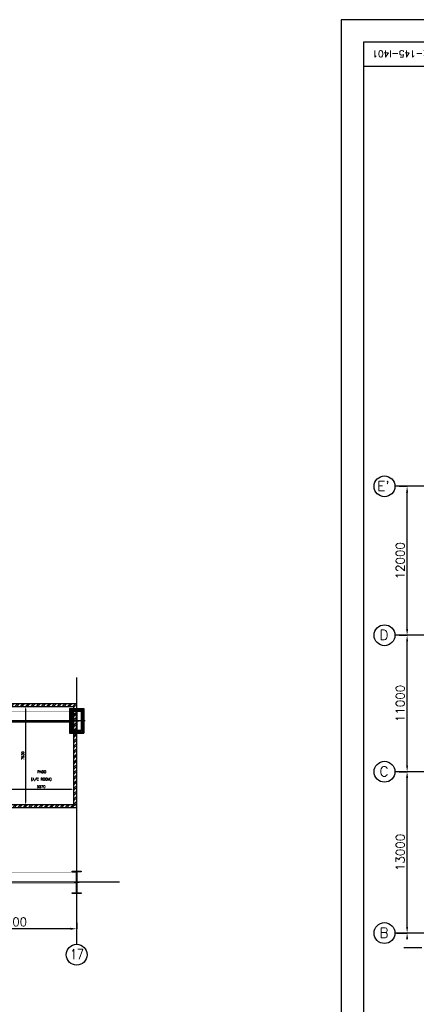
# Model space of a CAD drawing. Extents: x 361682 to 759535, y 756798 to 1113679.
# Tile 20 of 80: x 462327 to 494328, y 932820 to 1012161. Entities that reach past the tile are written whole.
import ezdxf

# ---------------------------------------------------------------- set-up
doc = ezdxf.new("R2010")
doc.units = 0
doc.header["$LTSCALE"] = 700
doc.header["$MEASUREMENT"] = 0
doc.header["$PDMODE"] = 2
doc.header["$PDSIZE"] = -1
doc.linetypes.add('CENTER', pattern=[2, 1.25, -0.25, 0.25, -0.25])
doc.layers.get('0').update_dxf_attribs({"linetype": 'CONTINUOUS'})
doc.layers.get('DEFPOINTS').update_dxf_attribs({"linetype": 'CONTINUOUS'})
for name, color, linetype in [('BRACING', 7, 'CONTINUOUS'), ('CEN', 2, 'CENTER'), ('COL', 1, 'CONTINUOUS'), ('DIM', 4, 'CONTINUOUS'), ('GRID', 9, 'CONTINUOUS'), ('LAYOUT', 4, 'CONTINUOUS'), ('OWS', 7, 'CONTINUOUS'), ('ROOM', 7, 'CONTINUOUS'), ('TEXT', 4, 'CONTINUOUS'), ('WALL', 7, 'CONTINUOUS')]:
    doc.layers.add(name, color=color, linetype=linetype)
doc.styles.add('ROMANC', font='romanc')
doc.styles.add('ROMANS', font='romans.shx')
doc.styles.add('ROMANT', font='ROMANT')
doc.styles.add('SIMPLEX', font='SIMPLEX.SHX')
doc.dimstyles.new('K2', dxfattribs={"dimtxt": 700, "dimasz": 500, "dimexe": 500, "dimexo": 200, "dimgap": 200, "dimtad": 1, "dimdec": 0, "dimzin": 0, "dimdsep": 46, "dimtxsty": 'ROMANT', "dimcen": 0.09, "dimclrd": 256, "dimclre": 9, "dimclrt": 256, "dimadec": 0, "dimazin": 0, "dimtfac": 1, "dimtdec": 0, "dimtofl": 0, "dimtmove": 1, "dimatfit": 3, "dimfxl": 0.18, "dimtolj": 1, "dimtzin": 0, "dimarcsym": 0})
doc.dimstyles.new('STANDARD$0', dxfattribs={"dimtxt": 200, "dimasz": 200, "dimexe": 0, "dimexo": 100, "dimgap": 100, "dimtad": 1, "dimdec": 0, "dimzin": 0, "dimdsep": 46, "dimtxsty": 'ROMANS', "dimcen": 0.09, "dimclrd": 256, "dimclre": 256, "dimclrt": 256, "dimadec": 0, "dimazin": 0, "dimtfac": 1, "dimtdec": 0, "dimtmove": 0, "dimatfit": 3, "dimfxl": 1, "dimtolj": 1, "dimtzin": 0, "dimlwd": -1, "dimlwe": -1, "dimarcsym": 0})

# ---------------------------------------------------------------- blocks, each defined once
blk = doc.blocks.new('BORDER')
for p, q in [((1, 1), (0, 1)), ((0, 1), (0, 0))]:
    blk.add_line(p, q)
blk = doc.blocks.new('*D1043')
at = {"layer": 'DEFPOINTS', "color": 0, "transparency": 16777216}
for p in [(455927, 940532), (455927, 938907), (466927, 939388)]:
    blk.add_point(p, dxfattribs=at)
at = {"layer": 'DIM', "color": 9, "lineweight": -2, "transparency": 16777216}
for p, q in [((455927, 940532), (455927, 938907)), ((466927, 939388), (466927, 938907))]:
    blk.add_line(p, q, dxfattribs=at)
at = {"layer": 'DIM', "lineweight": -2, "transparency": 16777216}
blk.add_line((466427, 938907), (456427, 938907), dxfattribs=at)
at = {"layer": 'DIM', "transparency": 16777216}
for points in [[(456427, 938990), (456427, 938823), (455927, 938907)], [(466427, 938990), (466427, 938823), (466927, 938907)]]:
    blk.add_solid(points, dxfattribs=at)
at = {"layer": 'DIM', "transparency": 16777216, "insert": (461427, 939457), "char_height": 700, "attachment_point": 5, "style": 'ROMANT'}
blk.add_mtext('\\A1;11000', dxfattribs=at)
blk = doc.blocks.new('C-ROW COLUMN')
at = {"layer": 'COL'}
h = blk.add_hatch(dxfattribs=at)
h.set_pattern_fill('ANSI31', color=256, scale=200, style=0)
h.set_pattern_definition([(45, (-1315.907, -6.545), (-17.6776695, 17.6776695), [])])
h.paths.add_polyline_path([(77855, 120865), (77055, 120865), (77055, 120820), (77855, 120820)])
h.paths.add_polyline_path([(77478, 120820), (77433, 120820), (77433, 119310), (77478, 119310)])
h.paths.add_polyline_path([(77855, 119310), (77055, 119310), (77055, 119265), (77855, 119265)])
at = {"layer": 'CEN'}
for p, q in [((77455, 119265), (77455, 120865)), ((77264, 120065), (77647, 120065))]:
    blk.add_line(p, q, dxfattribs=at)
at = {"layer": 'COL'}
for points in [[(77055, 120865), (77855, 120865), (77855, 120820), (77055, 120820)], [(77433, 120820), (77478, 120820), (77478, 119310), (77433, 119310)], [(77055, 119310), (77855, 119310), (77855, 119265), (77055, 119265)]]:
    blk.add_lwpolyline(points, close=True, dxfattribs=at)
blk = doc.blocks.new('*D1139')
at = {"layer": 'DEFPOINTS', "color": 0, "transparency": 16777216}
for p in [(461427, 950157), (466697, 950157), (466697, 950157)]:
    blk.add_point(p, dxfattribs=at)
at = {"layer": 'ROOM', "transparency": 16777216}
for p, q in [((461427, 950257), (461427, 950157)), ((466697, 950257), (466697, 950157))]:
    blk.add_line(p, q, dxfattribs=at)
at = {"layer": 'ROOM', "color": 3, "transparency": 16777216}
blk.add_line((461627, 950157), (466497, 950157), dxfattribs=at)
for points in [[(461627, 950190), (461627, 950123), (461427, 950157)], [(466497, 950190), (466497, 950123), (466697, 950157)]]:
    blk.add_solid(points, dxfattribs=at)
at = {"layer": 'ROOM', "color": 3, "transparency": 16777216, "insert": (464062, 950357), "char_height": 200, "attachment_point": 5, "style": 'ROMANS'}
blk.add_mtext('\\A1;5270', dxfattribs=at)
blk = doc.blocks.new('*D1142')
at = {"layer": 'DEFPOINTS', "color": 0, "transparency": 16777216}
for p in [(462914, 956818), (462775, 948888), (462786, 948888)]:
    blk.add_point(p, dxfattribs=at)
at = {"layer": 'ROOM', "transparency": 16777216}
for p, q in [((462814, 956818), (462786, 956818)), ((462875, 948888), (462786, 948888))]:
    blk.add_line(p, q, dxfattribs=at)
at = {"layer": 'ROOM', "color": 3, "transparency": 16777216}
blk.add_line((462786, 956618), (462786, 949088), dxfattribs=at)
for points in [[(462753, 956618), (462820, 956618), (462786, 956818)], [(462753, 949088), (462820, 949088), (462786, 948888)]]:
    blk.add_solid(points, dxfattribs=at)
at = {"layer": 'ROOM', "color": 3, "transparency": 16777216, "insert": (462586, 952853), "char_height": 200, "attachment_point": 5, "rotation": 90, "style": 'ROMANS'}
blk.add_mtext('\\A1;7930', dxfattribs=at)

msp = doc.modelspace()

# ---------------------------------------------------------------- hatches: boundary and pattern name
h = msp.add_hatch()
h.set_pattern_fill('ANSI32', scale=800, style=0)
h.set_pattern_definition([(45, (674584.37, 149946.12), (-212.13203, 212.13203), []), (45, (674725.8, 149946.12), (-212.13203, 212.13203), [])])
h.paths.add_polyline_path([(466926.9, 957047.6), (455926.9, 957047.6), (455926.9, 956457.6), (456041.9, 956457.6), (456041.9, 956817.6), (466696.9, 956817.6), (466696.9, 956457.6), (466926.9, 956457.6)])
h.paths.add_polyline_path([(455926.9, 957047.6), (455811.9, 957047.6), (455811.9, 956457.6), (455926.9, 956457.6)])
h = msp.add_hatch()
h.set_pattern_fill('ANSI32', color=1, scale=800, style=0)
h.set_pattern_definition([(45, (860254.37, 140144.12), (-212.13203, 212.13203), []), (45, (860395.8, 140144.12), (-212.13203, 212.13203), [])])
h.paths.add_polyline_path([(466904.4, 956412.6), (466696.9, 956412.6), (466696.9, 955657.6), (466904.4, 955657.6)])
h.paths.add_polyline_path([(466904.4, 955657.6), (466735.4, 955657.6), (466696.9, 955657.6), (466696.9, 954902.6), (466904.4, 954902.6)], flags=17)
h.paths.add_polyline_path([(466926.9, 955657.6), (466904.4, 955657.6), (466904.4, 954902.6), (466696.9, 954902.6), (466696.9, 948887.6), (466926.9, 948887.6)])
h.paths.add_polyline_path([(466926.9, 948887.6), (466696.9, 948887.6), (456041.9, 948887.6), (456041.9, 948657.6), (466926.9, 948657.6)])
h = msp.add_hatch()
h.set_pattern_fill('ANSI31', color=6, scale=700, style=0)
h.set_pattern_definition([(45, (905534.36, 141757.61), (-61.871843, 61.871843), [])])
h.paths.add_polyline_path([(466926.9, 954857.6), (466556.9, 954857.6), (466526.9, 954857.6), (466526.9, 954902.6), (466556.9, 954902.6), (466556.9, 955600.1), (466356.9, 955600.1), (466356.9, 954657.6), (466926.9, 954657.6)])
h.paths.add_polyline_path([(466556.9, 956412.6), (466526.9, 956412.6), (466526.9, 956457.6), (467326.9, 956457.6), (467326.9, 956412.6), (467296.9, 956412.6), (467296.9, 955715.1), (467496.9, 955715.1), (467496.9, 956657.6), (466356.9, 956657.6), (466356.9, 955715.1), (466556.9, 955715.1)])
h.paths.add_polyline_path([(467496.9, 955600.1), (467296.9, 955600.1), (467296.9, 954902.6), (467326.9, 954902.6), (467326.9, 954857.6), (466926.9, 954857.6), (466926.9, 954657.6), (467496.9, 954657.6)])
h.paths.add_polyline_path([(466556.9, 955657.6), (466356.9, 955657.6), (466356.9, 955600.1), (466556.9, 955600.1)])
h.paths.add_polyline_path([(466556.9, 955715.1), (466356.9, 955715.1), (466356.9, 955657.6), (466556.9, 955657.6)])
h.paths.add_polyline_path([(467496.9, 955657.6), (467296.9, 955657.6), (467296.9, 955600.1), (467496.9, 955600.1)])
h.paths.add_polyline_path([(467496.9, 955715.1), (467296.9, 955715.1), (467296.9, 955657.6), (467496.9, 955657.6)])
at = {"layer": 'COL'}
h = msp.add_hatch(dxfattribs=at)
h.set_pattern_fill('ANSI31', color=256, scale=200, style=0)
h.set_pattern_definition([(45, (450984.744, 919771.743), (-17.67767, 17.67767), [])])
h.paths.add_polyline_path([(466556.9, 941807.6), (467296.9, 941807.6), (467296.9, 941757.6), (466556.9, 941757.6)])
h.paths.add_polyline_path([(466910.9, 943507.6), (466942.9, 943507.6), (466942.9, 941807.6), (466910.9, 941807.6)])
h.paths.add_polyline_path([(466556.9, 943557.6), (467296.9, 943557.6), (467296.9, 943507.6), (466556.9, 943507.6)])

# ---------------------------------------------------------------- linework, layer by layer
for p, q in [((490054, 1010360.9), (490054, 887810.9)), ((664804, 1010360.9), (490054, 1010360.9)), ((490054, 1008410.9), (499702.5, 1008410.9)), ((466926.9, 941757.6), (466926.9, 943557.6))]:
    msp.add_line(p, q)
at = {"color": 6}
for p, q in [((466356.9, 956657.6), (467496.9, 956657.6)), ((466356.9, 956657.6), (466356.9, 954657.6)), ((466556.9, 956457.6), (466556.9, 954857.6)), ((467296.9, 956457.6), (467296.9, 954857.6)), ((467496.9, 956657.6), (467496.9, 954657.6)), ((467496.9, 956657.6), (467496.9, 954657.6))]:
    msp.add_line(p, q, dxfattribs=at)
msp.add_lwpolyline([(666604, 1012160.9), (488254, 1012160.9), (488254, 886010.9), (666604, 886010.9)], close=True)
for centre in [(491759.3, 974559.5), (491759.3, 974559.5), (491759.3, 962559.5), (491759.3, 962559.5), (491759.3, 951559.5), (491759.3, 951559.5), (491758.5, 938559.5), (491758.5, 938559.5), (466926.9, 936816.9), (466926.9, 936816.9)]:
    msp.add_circle(centre, 840.3)
at = {"layer": 'BRACING', "const_width": 40}
for points in [[(456326.9, 956435.1), (466526.9, 956435.1)], [(456296.9, 955580.1), (466556.9, 955580.1)], [(456326.9, 943435.1), (466926.9, 943435.1)], [(456296.9, 942580.1), (466926.9, 942580.1)]]:
    msp.add_lwpolyline(points, dxfattribs=at)
at = {"layer": 'CEN'}
for p, q in [((466926.9, 941757.6), (466926.9, 943557.6)), ((466735.4, 942657.6), (467118.5, 942657.6))]:
    msp.add_line(p, q, dxfattribs=at)
at = {"layer": 'COL'}
for points in [[(466556.9, 943557.6), (467296.9, 943557.6), (467296.9, 943507.6), (466556.9, 943507.6)], [(466910.9, 943507.6), (466942.9, 943507.6), (466942.9, 941807.6), (466910.9, 941807.6)], [(466556.9, 941807.6), (467296.9, 941807.6), (467296.9, 941757.6), (466556.9, 941757.6)]]:
    msp.add_lwpolyline(points, close=True, dxfattribs=at)
at = {"layer": 'DIM', "color": 9}
for p, q in [((492954, 974559.5), (493583.7, 974559.5)), ((492954, 962559.5), (493583.7, 962559.5)), ((492954, 962559.5), (493583.7, 962559.5)), ((492954, 951559.5), (493583.7, 951559.5)), ((492954, 951559.5), (493583.7, 951559.5)), ((492728.4, 938559.5), (493583.7, 938559.5)), ((492954, 938559.5), (493583.7, 938559.5))]:
    msp.add_line(p, q, dxfattribs=at)
at = {"layer": 'DIM'}
for p, q in [((493583.7, 963059.5), (493583.7, 974059.5)), ((493583.7, 952059.5), (493583.7, 962059.5)), ((493583.7, 939059.5), (493583.7, 951059.5))]:
    msp.add_line(p, q, dxfattribs=at)
for points in [[(493500.4, 974059.5), (493667, 974059.5), (493583.7, 974559.5)], [(493500.4, 963059.5), (493667, 963059.5), (493583.7, 962559.5)], [(493500.4, 962059.5), (493667, 962059.5), (493583.7, 962559.5)], [(493500.4, 952059.5), (493667, 952059.5), (493583.7, 951559.5)], [(493500.4, 951059.5), (493667, 951059.5), (493583.7, 951559.5)], [(493500.4, 939059.5), (493667, 939059.5), (493583.7, 938559.5)], [(493500.4, 938059.5), (493667, 938059.5), (493583.7, 938559.5)]]:
    msp.add_solid(points, dxfattribs=at)
at = {"layer": 'GRID'}
for p, q in [((531775.2, 974559.5), (492599.7, 974559.5)), ((531435.4, 962559.5), (492599.7, 962559.5)), ((466926.9, 937657.2), (466926.9, 959157.6)), ((540588.2, 951559.5), (492599.7, 951559.5)), ((470380.4, 942657.6), (363363, 942657.6)), ((540466.7, 938559.5), (492598.8, 938559.5)), ((508775.2, 938559.5), (493775.2, 938559.5))]:
    msp.add_line(p, q, dxfattribs=at)
at = {"layer": 'GRID', "color": 8}
msp.add_line((467614.4, 955657.6), (404126.9, 955657.6), dxfattribs=at)
at = {"layer": 'LAYOUT', "color": 6}
msp.add_line((466356.9, 954657.6), (467496.9, 954657.6), dxfattribs=at)
msp.add_line((466356.9, 954657.6), (467496.9, 954657.6), dxfattribs=at)
at = {"layer": 'OWS', "color": 7}
msp.add_line((494765.2, 937378.8), (493325.3, 937378.8), dxfattribs=at)
at = {"layer": 'ROOM', "color": 7}
for p, q in [((466926.9, 956457.6), (466696.9, 956457.6)), ((466696.9, 948887.6), (466926.9, 948887.6))]:
    msp.add_line(p, q, dxfattribs=at)
at = {"layer": 'WALL'}
for p, q in [((455811.9, 957047.6), (466926.9, 957047.6)), ((466926.9, 948657.6), (466926.9, 957047.6)), ((456041.9, 956817.6), (466696.9, 956817.6)), ((466696.9, 948887.6), (466696.9, 956817.6)), ((466696.9, 955557.6), (456296.9, 955557.6)), ((466696.9, 948887.6), (456041.9, 948887.6)), ((466696.9, 948887.6), (456041.9, 948887.6)), ((466926.9, 948657.6), (456041.9, 948657.6)), ((466926.9, 948657.6), (456041.9, 948657.6))]:
    msp.add_line(p, q, dxfattribs=at)

# ---------------------------------------------------------------- block references
at = {"xscale": 178350, "yscale": 126150, "zscale": 178350}
msp.add_blockref('BORDER', (488254, 886010.9), dxfattribs=at)
msp.add_blockref('C-ROW COLUMN', (389471.5, 835592.5))

# ---------------------------------------------------------------- texts
at = {"layer": 'DIM', "char_height": 700, "attachment_point": 5, "rotation": 90, "style": 'ROMANT'}
for s, insert in [('\\A1;12000', (493033.7, 968559.5)), ('\\A1;11000', (493033.7, 957059.5)), ('\\A1;13000', (493033.7, 945059.5))]:
    msp.add_mtext(s, dxfattribs=dict(at, insert=insert))
at = {"layer": 'LAYOUT', "style": 'SIMPLEX'}
msp.add_text('PE-DG-412-145-I401', height=530.488, rotation=180, dxfattribs=at).set_placement((499281.7, 1009665.4))
at = {"layer": 'ROOM', "color": 30, "lineweight": 25, "style": 'ROMANT'}
msp.add_text('PADO', height=200, rotation=360, dxfattribs=at).set_placement((463768.5, 951452.8))
msp.add_text('(A/C ROOM)', height=200, dxfattribs=at).set_placement((463236.9, 950865.5))
at = {"layer": 'TEXT', "style": 'ROMANC'}
for s, p in [("E'", (491176, 974183.4)), ('D', (491361.6, 962183.4)), ('C', (491361.6, 951183.4)), ('B', (491360.7, 938183.4))]:
    msp.add_text(s, height=800, dxfattribs=at).set_placement(p)
at = {"layer": 'TEXT', "style": 'ROMANC', "width": 0.8}
msp.add_text('17', height=800, dxfattribs=at).set_placement((466396.1, 936452.3))

# ---------------------------------------------------------------- dimensions: what is measured, and where the dimension line sits
at = {"layer": 'DIM'}
dim = msp.add_linear_dim(base=(455926.9, 938906.5), p1=(466926.9, 939388.2), p2=(455926.9, 940532.1), angle=180, dimstyle='K2', override={"dimexe": 0, "dimexo": 0}, dxfattribs=at)
dim.commit()
dim.dimension.update_dxf_attribs({"geometry": '*D1043', "text_midpoint": (461426.9, 939456.5)})
at = {"layer": 'ROOM', "color": 7}
dim = msp.add_linear_dim(base=(462786.4, 948887.6), p1=(462914.4, 956817.6), p2=(462775.4, 948887.6), angle=90, dimstyle='STANDARD$0', override={"dimclrd": 3, "dimclrt": 3, "dimfxl": 0.5, "dimarcsym": 2}, dxfattribs=at)
dim.commit()
dim.dimension.update_dxf_attribs({"geometry": '*D1142', "text_midpoint": (462586.4, 952852.6)})
dim = msp.add_linear_dim(base=(466696.9, 950156.7), p1=(461426.9, 950156.7), p2=(466696.9, 950156.7), dimstyle='STANDARD$0', override={"dimclrd": 3, "dimclrt": 3, "dimfxl": 0.5, "dimarcsym": 2}, dxfattribs=at)
dim.commit()
dim.dimension.update_dxf_attribs({"geometry": '*D1139', "text_midpoint": (464061.9, 950356.7)})

doc.saveas('drawing.dxf')
